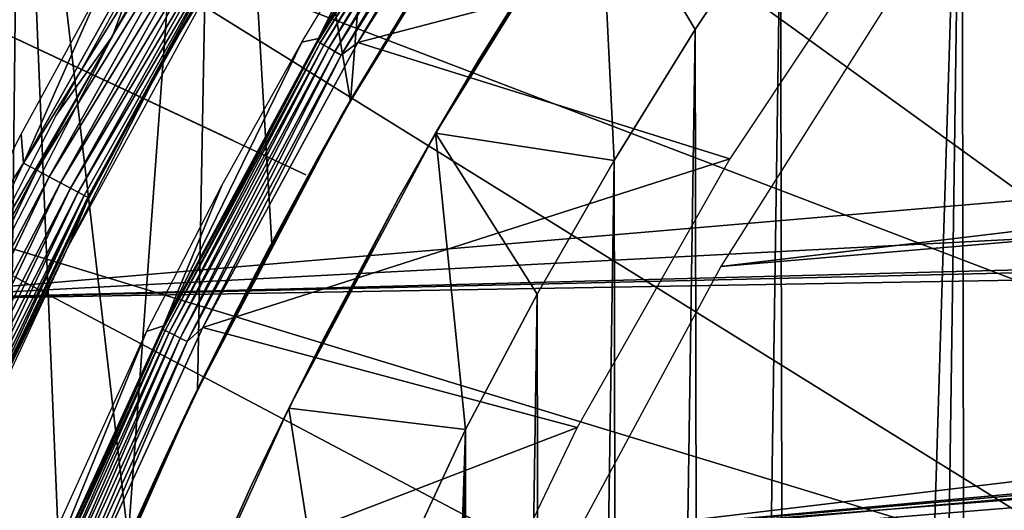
# Model space of a CAD drawing. Header units: millimetres. Extents: x -30.2 to 30.2, y -30.6 to 30.2.
# Tile 52 of 101: x -25.3 to -19.8, y 11.2 to 13.9. Entities that reach past the tile are written whole.
import ezdxf

# ---------------------------------------------------------------- set-up
doc = ezdxf.new("R2010")
doc.units = ezdxf.units.MM
doc.header["$LTSCALE"] = 65.185185
for name, color, linetype in [('1', 7, 'CONTINUOUS'), ('10', 7, 'CONTINUOUS'), ('17', 7, 'CONTINUOUS'), ('18', 7, 'CONTINUOUS'), ('2', 7, 'CONTINUOUS'), ('21', 7, 'CONTINUOUS'), ('23', 7, 'CONTINUOUS'), ('24', 7, 'CONTINUOUS'), ('3', 7, 'CONTINUOUS'), ('33', 7, 'CONTINUOUS'), ('34', 7, 'CONTINUOUS'), ('38', 7, 'CONTINUOUS'), ('40', 7, 'CONTINUOUS'), ('41', 7, 'CONTINUOUS'), ('44', 7, 'CONTINUOUS'), ('5', 7, 'CONTINUOUS'), ('52', 7, 'CONTINUOUS'), ('58', 7, 'CONTINUOUS'), ('7', 7, 'CONTINUOUS'), ('9', 7, 'CONTINUOUS')]:
    doc.layers.add(name, color=color, linetype=linetype)

msp = doc.modelspace()

# ---------------------------------------------------------------- linework, layer by layer
at = {"layer": '1', "color": 251, "linetype": 'Continuous', "true_color": 0x4c4c4c}
for points in [[(-23.6002, 13.7758, 4.2035), (-22.7228, 15.3052, 0.1965), (-22.6323, 15.3142, 4.2035), (-23.6002, 13.7758, 4.2035)], [(-23.221, 14.5381, 0.1965), (-22.7228, 15.3052, 0.1965), (-23.6002, 13.7758, 4.2035), (-23.221, 14.5381, 0.1965)], [(-23.6931, 13.7553, 0.1965), (-23.221, 14.5381, 0.1965), (-23.6002, 13.7758, 4.2035), (-23.6931, 13.7553, 0.1965)], [(-24.4637, 12.1768, 4.2035), (-23.6931, 13.7553, 0.1965), (-23.6002, 13.7758, 4.2035), (-24.4637, 12.1768, 4.2035)], [(-24.1386, 12.9576, 0.1965), (-23.6931, 13.7553, 0.1965), (-24.4637, 12.1768, 4.2035), (-24.1386, 12.9576, 0.1965)], [(-24.557, 12.146, 0.1965), (-24.1386, 12.9576, 0.1965), (-24.4637, 12.1768, 4.2035), (-24.557, 12.146, 0.1965)], [(-25.311, 10.4844, 0.1965), (-24.557, 12.146, 0.1965), (-25.2184, 10.525, 4.2035), (-25.311, 10.4844, 0.1965)], [(-25.2184, 10.525, 4.2035), (-24.557, 12.146, 0.1965), (-24.4637, 12.1768, 4.2035), (-25.2184, 10.525, 4.2035)]]:
    msp.add_3dface(points, dxfattribs=at)
at = {"layer": '10', "color": 251, "linetype": 'Continuous', "true_color": 0x4c4c4c}
for points in [[(-25.2433, 14.5742, 5.8165), (-26.1425, 12.892, 5.8165), (-25.3941, 14.3017, 5.8533), (-25.2433, 14.5742, 5.8165)], [(-26.0931, 12.8677, 5.9508), (-25.1957, 14.5467, 5.9508), (-25.3697, 14.2879, 5.9217), (-26.0931, 12.8677, 5.9508)]]:
    msp.add_3dface(points, dxfattribs=at)
at = {"layer": '17', "color": 4, "linetype": 'Continuous'}
for points in [[(-23.9853, 14.4816, -30.4956), (-24.0971, 14.2587, -32.6017), (-24.451, 13.6805, -30.4956), (-23.9853, 14.4816, -30.4956)], [(-24.0971, 14.2587, -32.6017), (-24.995, 12.6187, -32.6017), (-24.451, 13.6805, -30.4956), (-24.0971, 14.2587, -32.6017)], [(-24.451, 13.6805, -30.4956), (-24.995, 12.6187, -32.6017), (-24.8899, 12.8648, -30.4956), (-24.451, 13.6805, -30.4956)], [(-24.8899, 12.8648, -30.4956), (-24.995, 12.6187, -32.6017), (-25.6852, 11.1929, -30.4956), (-24.8899, 12.8648, -30.4956)], [(-24.995, 12.6187, -32.6017), (-25.7814, 10.9224, -32.6017), (-25.6852, 11.1929, -30.4956), (-24.995, 12.6187, -32.6017)]]:
    msp.add_3dface(points, dxfattribs=at)
at = {"layer": '18', "color": 4, "linetype": 'Continuous'}
for points in [[(-25.2426, 13.0833, -30.0075), (-24.8043, 14.0721, -30), (-24.3233, 14.7219, -30.0075), (-25.2426, 13.0833, -30.0075)], [(-25.2426, 13.0833, -30.0075), (-24.3233, 14.7219, -30.0075), (-24.2522, 14.6776, -30.0299), (-25.2426, 13.0833, -30.0075)], [(-25.1686, 13.0438, -30.0299), (-25.2426, 13.0833, -30.0075), (-24.2522, 14.6776, -30.0299), (-25.1686, 13.0438, -30.0299)], [(-25.1686, 13.0438, -30.0299), (-24.2522, 14.6776, -30.0299), (-24.1853, 14.636, -30.0663), (-25.1686, 13.0438, -30.0299)], [(-25.0992, 13.0067, -30.0663), (-25.1686, 13.0438, -30.0299), (-24.1853, 14.636, -30.0663), (-25.0992, 13.0067, -30.0663)], [(-25.0992, 13.0067, -30.0663), (-24.1853, 14.636, -30.0663), (-24.1248, 14.5984, -30.1159), (-25.0992, 13.0067, -30.0663)], [(-25.0363, 12.9732, -30.1159), (-25.0992, 13.0067, -30.0663), (-24.1248, 14.5984, -30.1159), (-25.0363, 12.9732, -30.1159)], [(-25.0363, 12.9732, -30.1159), (-24.1248, 14.5984, -30.1159), (-24.0725, 14.566, -30.177), (-25.0363, 12.9732, -30.1159)], [(-24.9819, 12.9443, -30.177), (-25.0363, 12.9732, -30.1159), (-24.0725, 14.566, -30.177), (-24.9819, 12.9443, -30.177)], [(-24.9819, 12.9443, -30.177), (-24.0725, 14.566, -30.177), (-24.0299, 14.5396, -30.2479), (-24.9819, 12.9443, -30.177)], [(-24.9377, 12.9209, -30.2479), (-24.9819, 12.9443, -30.177), (-24.0299, 14.5396, -30.2479), (-24.9377, 12.9209, -30.2479)], [(-24.9377, 12.9209, -30.2479), (-24.0299, 14.5396, -30.2479), (-23.9983, 14.5202, -30.3263), (-24.9377, 12.9209, -30.2479)], [(-24.9049, 12.9036, -30.3263), (-24.9377, 12.9209, -30.2479), (-23.9983, 14.5202, -30.3263), (-24.9049, 12.9036, -30.3263)], [(-24.8845, 12.893, -30.41), (-24.9049, 12.9036, -30.3263), (-23.9983, 14.5202, -30.3263), (-24.8845, 12.893, -30.41)], [(-23.9786, 14.5083, -30.41), (-24.8845, 12.893, -30.41), (-23.9983, 14.5202, -30.3263), (-23.9786, 14.5083, -30.41)], [(-23.9786, 14.5083, -30.41), (-24.451, 13.6805, -30.4956), (-24.8845, 12.893, -30.41), (-23.9786, 14.5083, -30.41)], [(-23.9853, 14.4816, -30.4956), (-24.451, 13.6805, -30.4956), (-23.9786, 14.5083, -30.41), (-23.9853, 14.4816, -30.4956)], [(-25.2564, 13.2436, -30), (-24.8043, 14.0721, -30), (-25.2426, 13.0833, -30.0075), (-25.2564, 13.2436, -30)], [(-24.451, 13.6805, -30.4956), (-24.8899, 12.8648, -30.4956), (-24.8845, 12.893, -30.41), (-24.451, 13.6805, -30.4956)], [(-25.6808, 12.4006, -30), (-25.2564, 13.2436, -30), (-25.2426, 13.0833, -30.0075), (-25.6808, 12.4006, -30)], [(-26.0516, 11.3875, -30.0075), (-25.6808, 12.4006, -30), (-25.2426, 13.0833, -30.0075), (-26.0516, 11.3875, -30.0075)], [(-26.0516, 11.3875, -30.0075), (-25.2426, 13.0833, -30.0075), (-25.1686, 13.0438, -30.0299), (-26.0516, 11.3875, -30.0075)], [(-25.9752, 11.353, -30.0299), (-26.0516, 11.3875, -30.0075), (-25.1686, 13.0438, -30.0299), (-25.9752, 11.353, -30.0299)], [(-25.9752, 11.353, -30.0299), (-25.1686, 13.0438, -30.0299), (-25.0992, 13.0067, -30.0663), (-25.9752, 11.353, -30.0299)], [(-25.9034, 11.3206, -30.0663), (-25.9752, 11.353, -30.0299), (-25.0992, 13.0067, -30.0663), (-25.9034, 11.3206, -30.0663)], [(-25.9034, 11.3206, -30.0663), (-25.0992, 13.0067, -30.0663), (-25.0363, 12.9732, -30.1159), (-25.9034, 11.3206, -30.0663)], [(-25.8385, 11.2914, -30.1159), (-25.9034, 11.3206, -30.0663), (-25.0363, 12.9732, -30.1159), (-25.8385, 11.2914, -30.1159)], [(-25.8385, 11.2914, -30.1159), (-25.0363, 12.9732, -30.1159), (-24.9819, 12.9443, -30.177), (-25.8385, 11.2914, -30.1159)], [(-25.7823, 11.2662, -30.177), (-25.8385, 11.2914, -30.1159), (-24.9819, 12.9443, -30.177), (-25.7823, 11.2662, -30.177)], [(-25.7823, 11.2662, -30.177), (-24.9819, 12.9443, -30.177), (-24.9377, 12.9209, -30.2479), (-25.7823, 11.2662, -30.177)], [(-25.7366, 11.2457, -30.2479), (-25.7823, 11.2662, -30.177), (-24.9377, 12.9209, -30.2479), (-25.7366, 11.2457, -30.2479)], [(-25.7366, 11.2457, -30.2479), (-24.9377, 12.9209, -30.2479), (-24.9049, 12.9036, -30.3263), (-25.7366, 11.2457, -30.2479)], [(-25.7027, 11.2306, -30.3263), (-25.7366, 11.2457, -30.2479), (-24.9049, 12.9036, -30.3263), (-25.7027, 11.2306, -30.3263)], [(-25.6816, 11.2214, -30.41), (-25.7027, 11.2306, -30.3263), (-24.9049, 12.9036, -30.3263), (-25.6816, 11.2214, -30.41)], [(-24.8845, 12.893, -30.41), (-25.6816, 11.2214, -30.41), (-24.9049, 12.9036, -30.3263), (-24.8845, 12.893, -30.41)], [(-24.8845, 12.893, -30.41), (-24.8899, 12.8648, -30.4956), (-25.6816, 11.2214, -30.41), (-24.8845, 12.893, -30.41)], [(-24.8899, 12.8648, -30.4956), (-25.6852, 11.1929, -30.4956), (-25.6816, 11.2214, -30.41), (-24.8899, 12.8648, -30.4956)]]:
    msp.add_3dface(points, dxfattribs=at)
at = {"layer": '2', "color": 251, "linetype": 'Continuous', "true_color": 0x4c4c4c}
for points in [[(-22.4092, 15.2852, 4.4), (-20.3504, 14.5463, 4.4), (-23.3802, 13.754, 4.4), (-22.4092, 15.2852, 4.4)], [(-20.3504, 14.5463, 4.4), (-21.3079, 13.1064, 4.4), (-23.3802, 13.754, 4.4), (-20.3504, 14.5463, 4.4)], [(-23.3802, 13.754, 4.4), (-21.3079, 13.1064, 4.4), (-24.2434, 12.168, 4.4), (-23.3802, 13.754, 4.4)], [(-21.3079, 13.1064, 4.4), (-22.1581, 11.6111, 4.4), (-24.2434, 12.168, 4.4), (-21.3079, 13.1064, 4.4)], [(-24.2434, 12.168, 4.4), (-22.1581, 11.6111, 4.4), (-25.0024, 10.521, 4.4), (-24.2434, 12.168, 4.4)], [(-22.1581, 11.6111, 4.4), (-22.9064, 10.0542, 4.4), (-25.0024, 10.521, 4.4), (-22.1581, 11.6111, 4.4)]]:
    msp.add_3dface(points, dxfattribs=at)
at = {"layer": '21', "color": 4, "linetype": 'Continuous'}
for points in [[(-22.0322, 14.7215, -30), (-21.9532, 13.0978, -2), (-22.9479, 13.249, -30), (-22.0322, 14.7215, -30)], [(-21.5009, 13.8273, -2), (-21.9532, 13.0978, -2), (-22.0322, 14.7215, -30), (-21.5009, 13.8273, -2)], [(-21.0266, 14.5392, -2), (-21.5009, 13.8273, -2), (-22.0322, 14.7215, -30), (-21.0266, 14.5392, -2)], [(-22.9479, 13.249, -30), (-22.7816, 11.5995, -2), (-23.7653, 11.7197, -30), (-22.9479, 13.249, -30)], [(-22.381, 12.354, -2), (-22.7816, 11.5995, -2), (-22.9479, 13.249, -30), (-22.381, 12.354, -2)], [(-21.9532, 13.0978, -2), (-22.381, 12.354, -2), (-22.9479, 13.249, -30), (-21.9532, 13.0978, -2)], [(-23.7653, 11.7197, -30), (-23.5057, 10.0515, -2), (-24.4809, 10.1403, -30), (-23.7653, 11.7197, -30)], [(-22.7816, 11.5995, -2), (-23.5057, 10.0515, -2), (-23.7653, 11.7197, -30), (-22.7816, 11.5995, -2)]]:
    msp.add_3dface(points, dxfattribs=at)
at = {"layer": '23', "color": 4, "linetype": 'Continuous'}
for points in [[(-20.0178, 15.9014, -2), (-18.9236, 17.1888, -2), (-19.9387, -16.0006, -2), (-20.0178, 15.9014, -2)], [(-18.9236, 17.1888, -2), (-18.8281, -17.2934, -2), (-19.9387, -16.0006, -2), (-18.9236, 17.1888, -2)], [(-21.0266, 14.5392, -2), (-20.0178, 15.9014, -2), (-20.9632, -14.6304, -2), (-21.0266, 14.5392, -2)], [(-20.0178, 15.9014, -2), (-20.4616, -15.3256, -2), (-20.9632, -14.6304, -2), (-20.0178, 15.9014, -2)], [(-20.0178, 15.9014, -2), (-19.9387, -16.0006, -2), (-20.4616, -15.3256, -2), (-20.0178, 15.9014, -2)], [(-21.5009, 13.8273, -2), (-21.0266, 14.5392, -2), (-21.4452, -13.9134, -2), (-21.5009, 13.8273, -2)], [(-21.0266, 14.5392, -2), (-20.9632, -14.6304, -2), (-21.4452, -13.9134, -2), (-21.0266, 14.5392, -2)], [(-21.9532, 13.0978, -2), (-21.5009, 13.8273, -2), (-21.905, -13.1782, -2), (-21.9532, 13.0978, -2)], [(-21.5009, 13.8273, -2), (-21.4452, -13.9134, -2), (-21.905, -13.1782, -2), (-21.5009, 13.8273, -2)], [(-22.381, 12.354, -2), (-21.9532, 13.0978, -2), (-22.3398, -12.4283, -2), (-22.381, 12.354, -2)], [(-21.9532, 13.0978, -2), (-21.905, -13.1782, -2), (-22.3398, -12.4283, -2), (-21.9532, 13.0978, -2)], [(-22.7816, 11.5995, -2), (-22.381, 12.354, -2), (-22.7469, -11.6674, -2), (-22.7816, 11.5995, -2)], [(-22.381, 12.354, -2), (-22.3398, -12.4283, -2), (-22.7469, -11.6674, -2), (-22.381, 12.354, -2)], [(-23.5057, 10.0515, -2), (-22.7816, 11.5995, -2), (-23.4826, -10.1045, -2), (-23.5057, 10.0515, -2)], [(-22.7816, 11.5995, -2), (-23.1274, -10.8933, -2), (-23.4826, -10.1045, -2), (-22.7816, 11.5995, -2)], [(-22.7816, 11.5995, -2), (-22.7469, -11.6674, -2), (-23.1274, -10.8933, -2), (-22.7816, 11.5995, -2)]]:
    msp.add_3dface(points, dxfattribs=at)
at = {"layer": '24', "color": 4, "linetype": 'Continuous'}
for points in [[(-22.0322, 14.7215, -30), (-22.9479, 13.249, -30), (-22.2298, 14.4214, -32.8), (-22.0322, 14.7215, -30)], [(-22.2298, 14.4214, -32.8), (-22.9479, 13.249, -30), (-22.7052, 13.6607, -32.8), (-22.2298, 14.4214, -32.8)], [(-22.7052, 13.6607, -32.8), (-22.9479, 13.249, -30), (-23.1549, 12.8837, -32.8), (-22.7052, 13.6607, -32.8)], [(-22.9479, 13.249, -30), (-23.7653, 11.7197, -30), (-23.1549, 12.8837, -32.8), (-22.9479, 13.249, -30)], [(-23.1549, 12.8837, -32.8), (-23.7653, 11.7197, -30), (-23.5775, 12.0931, -32.8), (-23.1549, 12.8837, -32.8)], [(-23.5775, 12.0931, -32.8), (-23.7653, 11.7197, -30), (-23.9726, 11.2895, -32.8), (-23.5775, 12.0931, -32.8)], [(-23.7653, 11.7197, -30), (-24.4809, 10.1403, -30), (-23.9726, 11.2895, -32.8), (-23.7653, 11.7197, -30)], [(-23.9726, 11.2895, -32.8), (-24.4809, 10.1403, -30), (-24.3404, 10.4731, -32.8), (-23.9726, 11.2895, -32.8)]]:
    msp.add_3dface(points, dxfattribs=at)
at = {"layer": '3', "color": 251, "linetype": 'Continuous', "true_color": 0x4c4c4c}
for points in [[(-23.6002, 13.7758, 4.2035), (-22.6323, 15.3142, 4.2035), (-22.6347, 15.3005, 4.2474), (-23.6002, 13.7758, 4.2035)], [(-23.6002, 13.7758, 4.2035), (-22.6347, 15.3005, 4.2474), (-23.6031, 13.7597, 4.2474), (-23.6002, 13.7758, 4.2035)], [(-22.6347, 15.3005, 4.2474), (-23.5899, 13.752, 4.2891), (-23.6031, 13.7597, 4.2474), (-22.6347, 15.3005, 4.2474)], [(-22.6221, 15.292, 4.2891), (-23.5899, 13.752, 4.2891), (-22.6347, 15.3005, 4.2474), (-22.6221, 15.292, 4.2891)], [(-22.6221, 15.292, 4.2891), (-23.5692, 13.7399, 4.3263), (-23.5899, 13.752, 4.2891), (-22.6221, 15.292, 4.2891)], [(-22.6022, 15.2785, 4.3263), (-23.5692, 13.7399, 4.3263), (-22.6221, 15.292, 4.2891), (-22.6022, 15.2785, 4.3263)], [(-22.6022, 15.2785, 4.3263), (-23.5419, 13.724, 4.3574), (-23.5692, 13.7399, 4.3263), (-22.6022, 15.2785, 4.3263)], [(-22.576, 15.2608, 4.3574), (-23.5419, 13.724, 4.3574), (-22.6022, 15.2785, 4.3263), (-22.576, 15.2608, 4.3574)], [(-22.576, 15.2608, 4.3574), (-23.5093, 13.705, 4.3807), (-23.5419, 13.724, 4.3574), (-22.576, 15.2608, 4.3574)], [(-22.5447, 15.2397, 4.3807), (-23.5093, 13.705, 4.3807), (-22.576, 15.2608, 4.3574), (-22.5447, 15.2397, 4.3807)], [(-22.4092, 15.2852, 4.4), (-23.3802, 13.754, 4.4), (-22.51, 15.2162, 4.3951), (-22.4092, 15.2852, 4.4)], [(-22.5447, 15.2397, 4.3807), (-23.4731, 13.6839, 4.3951), (-23.5093, 13.705, 4.3807), (-22.5447, 15.2397, 4.3807)], [(-22.51, 15.2162, 4.3951), (-23.4731, 13.6839, 4.3951), (-22.5447, 15.2397, 4.3807), (-22.51, 15.2162, 4.3951)], [(-22.51, 15.2162, 4.3951), (-23.3802, 13.754, 4.4), (-23.4731, 13.6839, 4.3951), (-22.51, 15.2162, 4.3951)], [(-24.4637, 12.1768, 4.2035), (-23.6002, 13.7758, 4.2035), (-23.6031, 13.7597, 4.2474), (-24.4637, 12.1768, 4.2035)], [(-24.4637, 12.1768, 4.2035), (-23.6031, 13.7597, 4.2474), (-24.4667, 12.1578, 4.2474), (-24.4637, 12.1768, 4.2035)], [(-23.6031, 13.7597, 4.2474), (-24.4531, 12.1511, 4.2891), (-24.4667, 12.1578, 4.2474), (-23.6031, 13.7597, 4.2474)], [(-23.5899, 13.752, 4.2891), (-24.4531, 12.1511, 4.2891), (-23.6031, 13.7597, 4.2474), (-23.5899, 13.752, 4.2891)], [(-23.5899, 13.752, 4.2891), (-24.4316, 12.1404, 4.3263), (-24.4531, 12.1511, 4.2891), (-23.5899, 13.752, 4.2891)], [(-23.5692, 13.7399, 4.3263), (-24.4316, 12.1404, 4.3263), (-23.5899, 13.752, 4.2891), (-23.5692, 13.7399, 4.3263)], [(-23.5692, 13.7399, 4.3263), (-24.4033, 12.1263, 4.3574), (-24.4316, 12.1404, 4.3263), (-23.5692, 13.7399, 4.3263)], [(-23.5419, 13.724, 4.3574), (-24.4033, 12.1263, 4.3574), (-23.5692, 13.7399, 4.3263), (-23.5419, 13.724, 4.3574)], [(-23.5419, 13.724, 4.3574), (-24.3695, 12.1095, 4.3807), (-24.4033, 12.1263, 4.3574), (-23.5419, 13.724, 4.3574)], [(-23.5093, 13.705, 4.3807), (-24.3695, 12.1095, 4.3807), (-23.5419, 13.724, 4.3574), (-23.5093, 13.705, 4.3807)], [(-23.3802, 13.754, 4.4), (-24.2434, 12.168, 4.4), (-23.4731, 13.6839, 4.3951), (-23.3802, 13.754, 4.4)], [(-23.5093, 13.705, 4.3807), (-24.332, 12.0909, 4.3951), (-24.3695, 12.1095, 4.3807), (-23.5093, 13.705, 4.3807)], [(-23.4731, 13.6839, 4.3951), (-24.332, 12.0909, 4.3951), (-23.5093, 13.705, 4.3807), (-23.4731, 13.6839, 4.3951)], [(-23.4731, 13.6839, 4.3951), (-24.2434, 12.168, 4.4), (-24.332, 12.0909, 4.3951), (-23.4731, 13.6839, 4.3951)], [(-25.2184, 10.525, 4.2035), (-24.4667, 12.1578, 4.2474), (-25.2218, 10.502, 4.2474), (-25.2184, 10.525, 4.2035)], [(-24.4667, 12.1578, 4.2474), (-25.2078, 10.4962, 4.2891), (-25.2218, 10.502, 4.2474), (-24.4667, 12.1578, 4.2474)], [(-25.2184, 10.525, 4.2035), (-24.4637, 12.1768, 4.2035), (-24.4667, 12.1578, 4.2474), (-25.2184, 10.525, 4.2035)], [(-24.4531, 12.1511, 4.2891), (-25.2078, 10.4962, 4.2891), (-24.4667, 12.1578, 4.2474), (-24.4531, 12.1511, 4.2891)], [(-24.4531, 12.1511, 4.2891), (-25.1856, 10.487, 4.3263), (-25.2078, 10.4962, 4.2891), (-24.4531, 12.1511, 4.2891)], [(-24.4316, 12.1404, 4.3263), (-25.1856, 10.487, 4.3263), (-24.4531, 12.1511, 4.2891), (-24.4316, 12.1404, 4.3263)], [(-24.4316, 12.1404, 4.3263), (-25.1564, 10.4748, 4.3574), (-25.1856, 10.487, 4.3263), (-24.4316, 12.1404, 4.3263)], [(-24.4033, 12.1263, 4.3574), (-25.1564, 10.4748, 4.3574), (-24.4316, 12.1404, 4.3263), (-24.4033, 12.1263, 4.3574)], [(-24.4033, 12.1263, 4.3574), (-25.1216, 10.4603, 4.3807), (-25.1564, 10.4748, 4.3574), (-24.4033, 12.1263, 4.3574)], [(-24.3695, 12.1095, 4.3807), (-25.1216, 10.4603, 4.3807), (-24.4033, 12.1263, 4.3574), (-24.3695, 12.1095, 4.3807)], [(-24.2434, 12.168, 4.4), (-25.0024, 10.521, 4.4), (-24.332, 12.0909, 4.3951), (-24.2434, 12.168, 4.4)], [(-24.3695, 12.1095, 4.3807), (-25.0829, 10.4442, 4.3951), (-25.1216, 10.4603, 4.3807), (-24.3695, 12.1095, 4.3807)], [(-24.332, 12.0909, 4.3951), (-25.0829, 10.4442, 4.3951), (-24.3695, 12.1095, 4.3807), (-24.332, 12.0909, 4.3951)], [(-24.332, 12.0909, 4.3951), (-25.0024, 10.521, 4.4), (-25.0829, 10.4442, 4.3951), (-24.332, 12.0909, 4.3951)]]:
    msp.add_3dface(points, dxfattribs=at)
at = {"layer": '33', "color": 251, "linetype": 'Continuous', "true_color": 0x4c4c4c}
for points in [[(-23.7931, 15.379, -33.9544), (-24.6021, 14.1788, -30.2456), (-24.748, 13.79, -33.9544), (-23.7931, 15.379, -33.9544)], [(-24.6021, 14.1788, -30.2456), (-25.0613, 13.3503, -30.2456), (-24.748, 13.79, -33.9544), (-24.6021, 14.1788, -30.2456)], [(-24.748, 13.79, -33.9544), (-25.4927, 12.5069, -30.2456), (-25.597, 12.1418, -33.9544), (-24.748, 13.79, -33.9544)], [(-25.0613, 13.3503, -30.2456), (-25.4927, 12.5069, -30.2456), (-24.748, 13.79, -33.9544), (-25.0613, 13.3503, -30.2456)]]:
    msp.add_3dface(points, dxfattribs=at)
at = {"layer": '34', "color": 251, "linetype": 'Continuous', "true_color": 0x4c4c4c}
for points in [[(-23.4564, 13.3715, -36), (-22.5109, 14.9084, -36), (-23.4564, 13.3715, -34.2), (-23.4564, 13.3715, -36)], [(-23.4564, 13.3715, -34.2), (-22.5109, 14.9084, -36), (-22.5109, 14.9084, -34.2), (-23.4564, 13.3715, -34.2)], [(-24.2971, 11.7749, -36), (-23.4564, 13.3715, -36), (-24.2971, 11.7749, -34.2), (-24.2971, 11.7749, -36)], [(-24.2971, 11.7749, -34.2), (-23.4564, 13.3715, -36), (-23.4564, 13.3715, -34.2), (-24.2971, 11.7749, -34.2)], [(-25.0294, 10.1258, -36), (-24.2971, 11.7749, -36), (-25.0294, 10.1258, -34.2), (-25.0294, 10.1258, -36)], [(-25.0294, 10.1258, -34.2), (-24.2971, 11.7749, -36), (-24.2971, 11.7749, -34.2), (-25.0294, 10.1258, -34.2)]]:
    msp.add_3dface(points, dxfattribs=at)
at = {"layer": '38', "color": 251, "linetype": 'Continuous', "true_color": 0x4c4c4c}
for points in [[(-23.4743, 13.34, -36), (-22.9577, 14.208, -436), (-22.5343, 14.873, -36), (-23.4743, 13.34, -36)], [(-23.4027, 13.4653, -408), (-22.9577, 14.208, -436), (-23.4743, 13.34, -36), (-23.4027, 13.4653, -408)], [(-23.4211, 13.4285, -436), (-22.9577, 14.208, -436), (-23.4122, 13.4487, -422.7802), (-23.4211, 13.4285, -436)], [(-23.4122, 13.4487, -422.7802), (-22.9577, 14.208, -436), (-23.4027, 13.4653, -422.5), (-23.4122, 13.4487, -422.7802)], [(-22.9577, 14.208, -436), (-23.4027, 13.4653, -408), (-23.4027, 13.4653, -422.5), (-22.9577, 14.208, -436)], [(-23.4122, 13.4487, -407.7198), (-23.4027, 13.4653, -408), (-23.4743, 13.34, -36), (-23.4122, 13.4487, -407.7198)], [(-23.4368, 13.4058, -407.4522), (-23.4122, 13.4487, -407.7198), (-23.4743, 13.34, -36), (-23.4368, 13.4058, -407.4522)], [(-23.4122, 13.4487, -408.2802), (-23.4368, 13.4058, -408.5478), (-23.4122, 13.4487, -422.2198), (-23.4122, 13.4487, -408.2802)], [(-23.4122, 13.4487, -422.2198), (-23.4368, 13.4058, -408.5478), (-23.4368, 13.4058, -421.9522), (-23.4122, 13.4487, -422.2198)], [(-23.4368, 13.4058, -423.0478), (-23.4211, 13.4285, -436), (-23.4122, 13.4487, -422.7802), (-23.4368, 13.4058, -423.0478)], [(-23.4027, 13.4653, -408), (-23.4122, 13.4487, -408.2802), (-23.4027, 13.4653, -422.5), (-23.4027, 13.4653, -408)], [(-23.4027, 13.4653, -422.5), (-23.4122, 13.4487, -408.2802), (-23.4122, 13.4487, -422.2198), (-23.4027, 13.4653, -422.5)], [(-23.8604, 12.6309, -436), (-23.4211, 13.4285, -436), (-23.7749, 12.7967, -424.1888), (-23.8604, 12.6309, -436)], [(-23.7749, 12.7967, -424.1888), (-23.4211, 13.4285, -436), (-23.6837, 12.9647, -423.9994), (-23.7749, 12.7967, -424.1888)], [(-23.6837, 12.9647, -423.9994), (-23.4211, 13.4285, -436), (-23.6016, 13.1135, -423.7832), (-23.6837, 12.9647, -423.9994)], [(-23.6016, 13.1135, -423.7832), (-23.4211, 13.4285, -436), (-23.5313, 13.2393, -423.5478), (-23.6016, 13.1135, -423.7832)], [(-23.5313, 13.2393, -423.5478), (-23.4211, 13.4285, -436), (-23.4763, 13.3365, -423.3029), (-23.5313, 13.2393, -423.5478)], [(-23.4763, 13.3365, -423.3029), (-23.4211, 13.4285, -436), (-23.4368, 13.4058, -423.0478), (-23.4763, 13.3365, -423.3029)], [(-23.4368, 13.4058, -408.5478), (-23.4763, 13.3365, -408.8029), (-23.4368, 13.4058, -421.9522), (-23.4368, 13.4058, -408.5478)], [(-23.4368, 13.4058, -421.9522), (-23.4763, 13.3365, -408.8029), (-23.4763, 13.3365, -421.6971), (-23.4368, 13.4058, -421.9522)], [(-23.4763, 13.3365, -407.1971), (-23.4368, 13.4058, -407.4522), (-23.4743, 13.34, -36), (-23.4763, 13.3365, -407.1971)], [(-24.3119, 11.7443, -36), (-23.4763, 13.3365, -407.1971), (-23.4743, 13.34, -36), (-24.3119, 11.7443, -36)], [(-23.5313, 13.2393, -406.9522), (-23.4763, 13.3365, -407.1971), (-24.3119, 11.7443, -36), (-23.5313, 13.2393, -406.9522)], [(-23.4763, 13.3365, -408.8029), (-23.5313, 13.2393, -409.0478), (-23.4763, 13.3365, -421.6971), (-23.4763, 13.3365, -408.8029)], [(-23.4763, 13.3365, -421.6971), (-23.5313, 13.2393, -409.0478), (-23.5313, 13.2393, -421.4522), (-23.4763, 13.3365, -421.6971)], [(-23.6016, 13.1135, -406.7168), (-23.5313, 13.2393, -406.9522), (-24.3119, 11.7443, -36), (-23.6016, 13.1135, -406.7168)], [(-23.5313, 13.2393, -409.0478), (-23.6016, 13.1135, -409.2832), (-23.5313, 13.2393, -421.4522), (-23.5313, 13.2393, -409.0478)], [(-23.5313, 13.2393, -421.4522), (-23.6016, 13.1135, -409.2832), (-23.6016, 13.1135, -421.2168), (-23.5313, 13.2393, -421.4522)], [(-23.6837, 12.9647, -406.5006), (-23.6016, 13.1135, -406.7168), (-24.3119, 11.7443, -36), (-23.6837, 12.9647, -406.5006)], [(-23.6016, 13.1135, -409.2832), (-23.6837, 12.9647, -409.4994), (-23.6016, 13.1135, -421.2168), (-23.6016, 13.1135, -409.2832)], [(-23.6016, 13.1135, -421.2168), (-23.6837, 12.9647, -409.4994), (-23.6837, 12.9647, -421.0006), (-23.6016, 13.1135, -421.2168)], [(-23.7749, 12.7966, -406.3112), (-23.6837, 12.9647, -406.5006), (-24.3119, 11.7443, -36), (-23.7749, 12.7966, -406.3112)], [(-23.6837, 12.9647, -409.4994), (-23.7749, 12.7967, -409.6888), (-23.6837, 12.9647, -421.0006), (-23.6837, 12.9647, -409.4994)], [(-23.6837, 12.9647, -421.0006), (-23.7749, 12.7967, -409.6888), (-23.7749, 12.7966, -420.8112), (-23.6837, 12.9647, -421.0006)], [(-23.8773, 12.6045, -406.1433), (-23.7749, 12.7966, -406.3112), (-24.3119, 11.7443, -36), (-23.8773, 12.6045, -406.1433)], [(-23.7749, 12.7967, -409.6888), (-23.8773, 12.6045, -409.8566), (-23.7749, 12.7966, -420.8112), (-23.7749, 12.7967, -409.6888)], [(-23.8773, 12.6045, -424.3566), (-23.8604, 12.6309, -436), (-23.7749, 12.7967, -424.1888), (-23.8773, 12.6045, -424.3566)], [(-23.7749, 12.7966, -420.8112), (-23.8773, 12.6045, -409.8566), (-23.8773, 12.6045, -420.6433), (-23.7749, 12.7966, -420.8112)], [(-24.2737, 11.8182, -436), (-23.8604, 12.6309, -436), (-24.2157, 11.9415, -424.6868), (-24.2737, 11.8182, -436)], [(-24.2157, 11.9415, -424.6868), (-23.8604, 12.6309, -436), (-24.0989, 12.1755, -424.6081), (-24.2157, 11.9415, -424.6868)], [(-24.0989, 12.1755, -424.6081), (-23.8604, 12.6309, -436), (-23.9869, 12.3948, -424.4984), (-24.0989, 12.1755, -424.6081)], [(-23.9869, 12.3948, -424.4984), (-23.8604, 12.6309, -436), (-23.8773, 12.6045, -424.3566), (-23.9869, 12.3948, -424.4984)], [(-23.9869, 12.3947, -406.0015), (-23.8773, 12.6045, -406.1433), (-24.3119, 11.7443, -36), (-23.9869, 12.3947, -406.0015)], [(-23.8773, 12.6045, -409.8566), (-23.9869, 12.3948, -409.9984), (-23.8773, 12.6045, -420.6433), (-23.8773, 12.6045, -409.8566)], [(-23.8773, 12.6045, -420.6433), (-23.9869, 12.3948, -409.9984), (-23.9869, 12.3947, -420.5015), (-23.8773, 12.6045, -420.6433)], [(-24.0989, 12.1754, -405.8919), (-23.9869, 12.3947, -406.0015), (-24.3119, 11.7443, -36), (-24.0989, 12.1754, -405.8919)], [(-23.9869, 12.3948, -409.9984), (-24.0989, 12.1755, -410.1081), (-23.9869, 12.3947, -420.5015), (-23.9869, 12.3948, -409.9984)], [(-23.9869, 12.3947, -420.5015), (-24.0989, 12.1755, -410.1081), (-24.0989, 12.1754, -420.3919), (-23.9869, 12.3947, -420.5015)], [(-24.2157, 11.9415, -405.8132), (-24.0989, 12.1754, -405.8919), (-24.3119, 11.7443, -36), (-24.2157, 11.9415, -405.8132)], [(-24.0989, 12.1755, -410.1081), (-24.2157, 11.9415, -410.1868), (-24.0989, 12.1754, -420.3919), (-24.0989, 12.1755, -410.1081)], [(-24.0989, 12.1754, -420.3919), (-24.2157, 11.9415, -410.1868), (-24.2157, 11.9415, -420.3132), (-24.0989, 12.1754, -420.3919)], [(-24.2157, 11.9415, -410.1868), (-24.3346, 11.6972, -410.2348), (-24.2157, 11.9415, -420.3132), (-24.2157, 11.9415, -410.1868)], [(-24.2157, 11.9415, -420.3132), (-24.3346, 11.6972, -410.2348), (-24.3346, 11.6973, -420.2652), (-24.2157, 11.9415, -420.3132)], [(-24.3346, 11.6973, -405.7652), (-24.2157, 11.9415, -405.8132), (-24.3119, 11.7443, -36), (-24.3346, 11.6973, -405.7652)], [(-24.3346, 11.6972, -424.7348), (-24.2737, 11.8182, -436), (-24.2157, 11.9415, -424.6868), (-24.3346, 11.6972, -424.7348)], [(-24.6594, 10.9933, -436), (-24.2737, 11.8182, -436), (-24.564, 11.2075, -424.7306), (-24.6594, 10.9933, -436)], [(-24.564, 11.2075, -424.7306), (-24.2737, 11.8182, -436), (-24.4506, 11.4528, -424.7499), (-24.564, 11.2075, -424.7306)], [(-24.4506, 11.4528, -424.7499), (-24.2737, 11.8182, -436), (-24.3346, 11.6972, -424.7348), (-24.4506, 11.4528, -424.7499)], [(-25.0417, 10.0951, -36), (-24.3346, 11.6973, -405.7652), (-24.3119, 11.7443, -36), (-25.0417, 10.0951, -36)], [(-24.4506, 11.4529, -405.7501), (-24.3346, 11.6973, -405.7652), (-25.0417, 10.0951, -36), (-24.4506, 11.4529, -405.7501)], [(-24.3346, 11.6972, -410.2348), (-24.4506, 11.4528, -410.2499), (-24.3346, 11.6973, -420.2652), (-24.3346, 11.6972, -410.2348)], [(-24.3346, 11.6973, -420.2652), (-24.4506, 11.4528, -410.2499), (-24.4506, 11.4529, -420.2501), (-24.3346, 11.6973, -420.2652)], [(-24.564, 11.2076, -405.7693), (-24.4506, 11.4529, -405.7501), (-25.0417, 10.0951, -36), (-24.564, 11.2076, -405.7693)], [(-24.4506, 11.4528, -410.2499), (-24.564, 11.2075, -410.2306), (-24.4506, 11.4529, -420.2501), (-24.4506, 11.4528, -410.2499)], [(-24.4506, 11.4529, -420.2501), (-24.564, 11.2075, -410.2306), (-24.564, 11.2076, -420.2693), (-24.4506, 11.4529, -420.2501)], [(-24.6752, 10.9605, -405.8215), (-24.564, 11.2076, -405.7693), (-25.0417, 10.0951, -36), (-24.6752, 10.9605, -405.8215)], [(-24.564, 11.2075, -410.2306), (-24.6753, 10.9604, -410.1784), (-24.6752, 10.9605, -420.3215), (-24.564, 11.2075, -410.2306)], [(-24.6753, 10.9604, -424.6784), (-24.6594, 10.9933, -436), (-24.564, 11.2075, -424.7306), (-24.6753, 10.9604, -424.6784)], [(-24.564, 11.2076, -420.2693), (-24.564, 11.2075, -410.2306), (-24.6752, 10.9605, -420.3215), (-24.564, 11.2076, -420.2693)]]:
    msp.add_3dface(points, dxfattribs=at)
at = {"layer": '40', "color": 251, "linetype": 'Continuous', "true_color": 0x4c4c4c}
for points in [[(-24.1626, 17.7815, -436), (-22.9549, 19.3151, -436), (-23.4211, 13.4285, -436), (-24.1626, 17.7815, -436)], [(-22.9549, 19.3151, -436), (-22.9577, 14.208, -436), (-23.4211, 13.4285, -436), (-22.9549, 19.3151, -436)], [(-25.2627, 16.1792, -436), (-24.1626, 17.7815, -436), (-24.6594, 10.9933, -436), (-25.2627, 16.1792, -436)], [(-24.1626, 17.7815, -436), (-24.2737, 11.8182, -436), (-24.6594, 10.9933, -436), (-24.1626, 17.7815, -436)], [(-24.1626, 17.7815, -436), (-23.8604, 12.6309, -436), (-24.2737, 11.8182, -436), (-24.1626, 17.7815, -436)], [(-24.1626, 17.7815, -436), (-23.4211, 13.4285, -436), (-23.8604, 12.6309, -436), (-24.1626, 17.7815, -436)], [(-26.2631, 14.4954, -436), (-25.2627, 16.1792, -436), (-25.6386, 8.4622, -436), (-26.2631, 14.4954, -436)], [(-25.2627, 16.1792, -436), (-25.3409, 9.3181, -436), (-25.6386, 8.4622, -436), (-25.2627, 16.1792, -436)], [(-25.2627, 16.1792, -436), (-25.0155, 10.1594, -436), (-25.3409, 9.3181, -436), (-25.2627, 16.1792, -436)], [(-25.2627, 16.1792, -436), (-24.6594, 10.9933, -436), (-25.0155, 10.1594, -436), (-25.2627, 16.1792, -436)]]:
    msp.add_3dface(points, dxfattribs=at)
at = {"layer": '41', "linetype": 'Continuous'}
for points in [[(-20.4542, 13.9351, -401), (-21.3575, 12.5068, -401), (17.8052, 17.1912, -401), (-20.4542, 13.9351, -401)], [(17.8052, 17.1912, -401), (-21.3575, 12.5068, -401), (18.9368, 15.9361, -401), (17.8052, 17.1912, -401)], [(-21.3575, 12.5068, -401), (-22.1612, 11.0201, -401), (18.9368, 15.9361, -401), (-21.3575, 12.5068, -401)], [(18.9368, 15.9361, -401), (-22.1612, 11.0201, -401), (-1.623, 12.8983, -401), (18.9368, 15.9361, -401)], [(-1.623, 12.8983, -401), (-22.1612, 11.0201, -401), (-2.6557, 12.7259, -401), (-1.623, 12.8983, -401)], [(-2.6557, 12.7259, -401), (-22.1612, 11.0201, -401), (-3.6711, 12.4709, -401), (-2.6557, 12.7259, -401)], [(-22.1612, 11.0201, -401), (-22.8616, 9.4821, -401), (-3.6711, 12.4709, -401), (-22.1612, 11.0201, -401)], [(-3.6711, 12.4709, -401), (-22.8616, 9.4821, -401), (-4.6626, 12.1351, -401), (-3.6711, 12.4709, -401)], [(-4.6626, 12.1351, -401), (-22.8616, 9.4821, -401), (-5.624, 11.7205, -401), (-4.6626, 12.1351, -401)], [(-5.624, 11.7205, -401), (-22.8616, 9.4821, -401), (-6.5489, 11.2299, -401), (-5.624, 11.7205, -401)], [(-6.5489, 11.2299, -401), (-22.8616, 9.4821, -401), (-7.4313, 10.6666, -401), (-6.5489, 11.2299, -401)]]:
    msp.add_3dface(points, dxfattribs=at)
at = {"layer": '44', "linetype": 'Continuous'}
for points in [[(23.7947, 16.5775, -438), (24.828, 14.9857, -438), (-26.2538, 12.3181, -438), (23.7947, 16.5775, -438)], [(-25.392, 14.0088, -438), (23.7947, 16.5775, -438), (-26.2538, 12.3181, -438), (-25.392, 14.0088, -438)], [(24.828, 14.9857, -438), (-0.5799, 12.9871, -438), (-26.2538, 12.3181, -438), (24.828, 14.9857, -438)], [(-0.5799, 12.9871, -438), (-1.6231, 12.8983, -438), (-26.2538, 12.3181, -438), (-0.5799, 12.9871, -438)], [(-1.6231, 12.8983, -438), (-2.6557, 12.7259, -438), (-26.2538, 12.3181, -438), (-1.6231, 12.8983, -438)], [(-2.6557, 12.7259, -438), (-3.671, 12.4709, -438), (-27.0033, 10.5746, -438), (-2.6557, 12.7259, -438)], [(-26.2538, 12.3181, -438), (-2.6557, 12.7259, -438), (-27.0033, 10.5746, -438), (-26.2538, 12.3181, -438)], [(-3.671, 12.4709, -438), (-4.6627, 12.135, -438), (-27.0033, 10.5746, -438), (-3.671, 12.4709, -438)], [(-4.6627, 12.135, -438), (-5.624, 11.7205, -438), (-27.0033, 10.5746, -438), (-4.6627, 12.135, -438)], [(-5.624, 11.7205, -438), (-6.5489, 11.23, -438), (-27.0033, 10.5746, -438), (-5.624, 11.7205, -438)], [(-6.5489, 11.23, -438), (-7.4313, 10.6666, -438), (-27.0033, 10.5746, -438), (-6.5489, 11.23, -438)]]:
    msp.add_3dface(points, dxfattribs=at)
at = {"layer": '5', "color": 251, "linetype": 'Continuous', "true_color": 0x4c4c4c}
for points in [[(-22.9772, 17.631, 6.0125), (-24.0811, 16.0905, 6.0125), (-17.4255, 13.005, 6.4437), (-22.9772, 17.631, 6.0125)], [(-16.5564, 14.0947, 6.4437), (-22.9772, 17.631, 6.0125), (-17.4255, 13.005, 6.4437), (-16.5564, 14.0947, 6.4437)], [(-24.0811, 16.0905, 6.0125), (-25.0819, 14.4811, 6.0125), (-18.2229, 11.8618, 6.4437), (-24.0811, 16.0905, 6.0125)], [(-17.4255, 13.005, 6.4437), (-24.0811, 16.0905, 6.0125), (-18.2229, 11.8618, 6.4437), (-17.4255, 13.005, 6.4437)], [(-25.0819, 14.4811, 6.0125), (-25.9753, 12.8096, 6.0125), (-18.9455, 10.6699, 6.4437), (-25.0819, 14.4811, 6.0125)], [(-18.2229, 11.8618, 6.4437), (-25.0819, 14.4811, 6.0125), (-18.9455, 10.6699, 6.4437), (-18.2229, 11.8618, 6.4437)], [(-25.9753, 12.8096, 6.0125), (-26.7575, 11.0833, 6.0125), (-19.5902, 9.4341, 6.4437), (-25.9753, 12.8096, 6.0125)], [(-18.9455, 10.6699, 6.4437), (-25.9753, 12.8096, 6.0125), (-19.5902, 9.4341, 6.4437), (-18.9455, 10.6699, 6.4437)]]:
    msp.add_3dface(points, dxfattribs=at)
at = {"layer": '52', "linetype": 'Continuous'}
for points in [[(-26.8822, 14.5258, -407.1155), (-26.8822, 14.5258, -408.8845), (-24.0757, 13.2091, -408.8845), (-26.8822, 14.5258, -407.1155)], [(-24.0757, 13.2091, -407.1155), (-26.8822, 14.5258, -407.1155), (-24.0757, 13.2091, -408.8845), (-24.0757, 13.2091, -407.1155)]]:
    msp.add_3dface(points, dxfattribs=at)
at = {"layer": '58', "linetype": 'Continuous'}
for points in [[(-26.4762, 14.3353, -421.6155), (-26.4762, 14.3353, -423.3845), (-23.6697, 13.0186, -423.3845), (-26.4762, 14.3353, -421.6155)], [(-23.6697, 13.0186, -421.6155), (-26.4762, 14.3353, -421.6155), (-23.6697, 13.0186, -423.3845), (-23.6697, 13.0186, -421.6155)]]:
    msp.add_3dface(points, dxfattribs=at)
at = {"layer": '7', "color": 251, "linetype": 'Continuous', "true_color": 0x4c4c4c}
for points in [[(-25.3282, 14.6232, 0.2035), (-26.2303, 12.9354, 0.2035), (-25.2433, 14.5742, 5.8165), (-25.3282, 14.6232, 0.2035)], [(-25.2433, 14.5742, 5.8165), (-26.2303, 12.9354, 0.2035), (-26.1425, 12.892, 5.8165), (-25.2433, 14.5742, 5.8165)]]:
    msp.add_3dface(points, dxfattribs=at)
at = {"layer": '9', "color": 251, "linetype": 'Continuous', "true_color": 0x4c4c4c}
for points in [[(-26.0931, 12.8677, 5.9508), (-25.3254, 14.263, 5.9751), (-25.1957, 14.5467, 5.9508), (-26.0931, 12.8677, 5.9508)], [(-25.9753, 12.8096, 6.0125), (-25.0819, 14.4811, 6.0125), (-25.2671, 14.2302, 6.0066), (-25.9753, 12.8096, 6.0125)]]:
    msp.add_3dface(points, dxfattribs=at)

doc.saveas('drawing.dxf')
